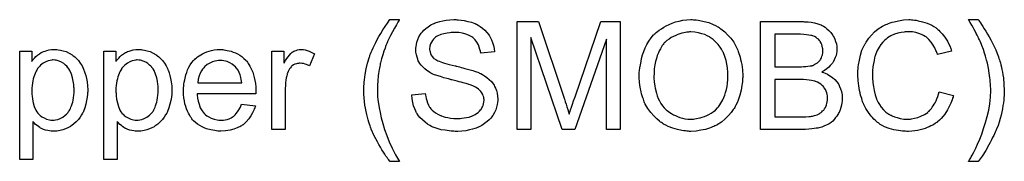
# Model space of a CAD drawing. Extents: x -2.2 to 8.3, y -2.9 to 5.2.
# Tile 195 of 205: x 6.234 to 6.963, y 1.942 to 2.047. Entities that reach past the tile are written whole.
import ezdxf

# ---------------------------------------------------------------- set-up
doc = ezdxf.new("R2010")
doc.units = 0
doc.layers.add('acc-ni-360-20-in-a_document', color=1, linetype='CONTINUOUS')

msp = doc.modelspace()

# ---------------------------------------------------------------- linework, layer by layer
at = {"layer": 'acc-ni-360-20-in-a_document', "color": 1}
for points in [[(6.514984, 2.047339), (6.514869, 2.046991), (6.514521, 2.046413), (6.514059, 2.045603), (6.51348, 2.044677), (6.512902, 2.04352), (6.511513, 2.041091), (6.510009, 2.03843), (6.508621, 2.035768), (6.507232, 2.033223), (6.50677, 2.032182), (6.506307, 2.03114), (6.506307, 2.031025), (6.506191, 2.030793), (6.50596, 2.030446), (6.505728, 2.029868), (6.505497, 2.029174), (6.50515, 2.028364), (6.504803, 2.027438), (6.504456, 2.026397), (6.50353, 2.023967), (6.50272, 2.021306), (6.50191, 2.018414), (6.5011, 2.015405), (6.5011, 2.01529), (6.500985, 2.014943), (6.500869, 2.014364), (6.500753, 2.01367), (6.500522, 2.012744), (6.500406, 2.011587), (6.500175, 2.01043), (6.499943, 2.009042), (6.499712, 2.007538), (6.49948, 2.005918), (6.499133, 2.002447), (6.498902, 1.998745), (6.498786, 1.994926), (6.498786, 1.994811), (6.498786, 1.994579), (6.498786, 1.994232), (6.498786, 1.993769), (6.498902, 1.993075), (6.498902, 1.992381), (6.499018, 1.991455), (6.499018, 1.990414), (6.499249, 1.987984), (6.499596, 1.985208), (6.500175, 1.981968), (6.500869, 1.978497), (6.501679, 1.974679), (6.50272, 1.970514), (6.504109, 1.966117), (6.505728, 1.961605), (6.507579, 1.956977), (6.509662, 1.952117), (6.512208, 1.947258), (6.5151, 1.942399), (6.508042, 1.942399), (6.507927, 1.942514), (6.507695, 1.942861), (6.507232, 1.94344), (6.506654, 1.94425), (6.50596, 1.945175), (6.50515, 1.946332), (6.504224, 1.947721), (6.503299, 1.949225), (6.502142, 1.95096), (6.5011, 1.952812), (6.499943, 1.954778), (6.498786, 1.956861), (6.497629, 1.959059), (6.496472, 1.961373), (6.494274, 1.966349), (6.494158, 1.966464), (6.494043, 1.966927), (6.493811, 1.967737), (6.493464, 1.968778), (6.493001, 1.970051), (6.492538, 1.971439), (6.492076, 1.973175), (6.491497, 1.975142), (6.491034, 1.977109), (6.490456, 1.979423), (6.489993, 1.981737), (6.489646, 1.984166), (6.488952, 1.989488), (6.488836, 1.99215), (6.48872, 1.994926), (6.48872, 1.995042), (6.48872, 1.995505), (6.48872, 1.996199), (6.488836, 1.997125), (6.488836, 1.998282), (6.488952, 1.99967), (6.489068, 2.001174), (6.489299, 2.00291), (6.489415, 2.004761), (6.489762, 2.006728), (6.490456, 2.010893), (6.491497, 2.01529), (6.492886, 2.019802), (6.493001, 2.019918), (6.493117, 2.02038), (6.493348, 2.02119), (6.493811, 2.022232), (6.494274, 2.023389), (6.494968, 2.024893), (6.495778, 2.026628), (6.496588, 2.028479), (6.497629, 2.030446), (6.498671, 2.032645), (6.499943, 2.034959), (6.501332, 2.037273), (6.502836, 2.039818), (6.504456, 2.042363), (6.506191, 2.044909), (6.508042, 2.047454), (6.5151, 2.047454), (6.514984, 2.047339)], [(6.557678, 2.047339), (6.558488, 2.047339), (6.560686, 2.047107), (6.563115, 2.04676), (6.565661, 2.046181), (6.568438, 2.045487), (6.570983, 2.044562), (6.571099, 2.044562), (6.57133, 2.044446), (6.571677, 2.044215), (6.57214, 2.043983), (6.573297, 2.043405), (6.574801, 2.042363), (6.576537, 2.041206), (6.578272, 2.039702), (6.579892, 2.037967), (6.581396, 2.036), (6.581396, 2.035884), (6.581512, 2.035768), (6.581743, 2.035421), (6.581975, 2.035074), (6.582553, 2.033917), (6.583247, 2.032413), (6.584057, 2.030562), (6.584636, 2.028364), (6.585214, 2.02605), (6.585446, 2.023504), (6.575264, 2.022694), (6.575264, 2.02281), (6.575264, 2.023042), (6.575148, 2.023389), (6.575033, 2.023967), (6.574685, 2.02524), (6.574223, 2.026975), (6.573529, 2.028826), (6.572487, 2.030678), (6.571215, 2.032413), (6.569595, 2.034033), (6.569363, 2.034149), (6.568785, 2.034611), (6.567628, 2.035306), (6.566124, 2.036), (6.564157, 2.036694), (6.561843, 2.037388), (6.55895, 2.037851), (6.555711, 2.037967), (6.554091, 2.037967), (6.553397, 2.037851), (6.552471, 2.037735), (6.550389, 2.037504), (6.548074, 2.037041), (6.545761, 2.036463), (6.543562, 2.035537), (6.542637, 2.034959), (6.541711, 2.03438), (6.54148, 2.034264), (6.541017, 2.033802), (6.540323, 2.032992), (6.539628, 2.032066), (6.538819, 2.030793), (6.538124, 2.029405), (6.537662, 2.027785), (6.53743, 2.025934), (6.53743, 2.025703), (6.53743, 2.02524), (6.537546, 2.02443), (6.537777, 2.023504), (6.538124, 2.022347), (6.538703, 2.02119), (6.539397, 2.020033), (6.540438, 2.018876), (6.540554, 2.018761), (6.541132, 2.018414), (6.541595, 2.018066), (6.542058, 2.017835), (6.542752, 2.017488), (6.543562, 2.017025), (6.544604, 2.016678), (6.545761, 2.016215), (6.547033, 2.015752), (6.548537, 2.015174), (6.550157, 2.014711), (6.552008, 2.014133), (6.554091, 2.01367), (6.556405, 2.013091), (6.556521, 2.013091), (6.556983, 2.012976), (6.557678, 2.01286), (6.558488, 2.012629), (6.559529, 2.012397), (6.560801, 2.01205), (6.562074, 2.011703), (6.563463, 2.011356), (6.566471, 2.010546), (6.569363, 2.009736), (6.570752, 2.009273), (6.572024, 2.00881), (6.573181, 2.008463), (6.574107, 2.008001), (6.574223, 2.008001), (6.574454, 2.007885), (6.574801, 2.007653), (6.575264, 2.007422), (6.576537, 2.006728), (6.578041, 2.005802), (6.579776, 2.00453), (6.581512, 2.003141), (6.583132, 2.001521), (6.58452, 1.999786), (6.584636, 1.999554), (6.585099, 1.998976), (6.585561, 1.997935), (6.586256, 1.996546), (6.586834, 1.994926), (6.587413, 1.992959), (6.58776, 1.990761), (6.587875, 1.988447), (6.587875, 1.988332), (6.587875, 1.988216), (6.587875, 1.987869), (6.587875, 1.987406), (6.587644, 1.986133), (6.587413, 1.984513), (6.58695, 1.982662), (6.586371, 1.980695), (6.585446, 1.978613), (6.584173, 1.976414), (6.584173, 1.976299), (6.584057, 1.976183), (6.583479, 1.975489), (6.582669, 1.974447), (6.581512, 1.973291), (6.580008, 1.971902), (6.578157, 1.970398), (6.576074, 1.96901), (6.573644, 1.967737), (6.573529, 1.967737), (6.573297, 1.967621), (6.57295, 1.967505), (6.572487, 1.967274), (6.571793, 1.967043), (6.570983, 1.966696), (6.569132, 1.966233), (6.566934, 1.965654), (6.564273, 1.965076), (6.56138, 1.964729), (6.558256, 1.964613), (6.556405, 1.964613), (6.555479, 1.964729), (6.554438, 1.964729), (6.553281, 1.964844), (6.551893, 1.96496), (6.549, 1.965423), (6.545992, 1.965886), (6.542984, 1.966696), (6.540091, 1.967737), (6.539975, 1.967737), (6.539744, 1.967853), (6.539397, 1.968084), (6.538934, 1.968315), (6.537546, 1.96901), (6.535926, 1.970051), (6.534075, 1.971439), (6.532108, 1.973059), (6.530257, 1.975026), (6.528521, 1.977224), (6.528521, 1.97734), (6.52829, 1.977571), (6.528174, 1.977918), (6.527827, 1.978381), (6.527596, 1.97896), (6.527248, 1.979654), (6.526439, 1.981389), (6.525629, 1.983588), (6.524935, 1.986017), (6.524472, 1.988794), (6.52424, 1.991687), (6.53419, 1.992612), (6.53419, 1.992497), (6.53419, 1.992381), (6.534306, 1.992034), (6.534306, 1.991571), (6.534538, 1.99053), (6.534885, 1.989026), (6.535347, 1.987522), (6.53581, 1.985786), (6.53662, 1.984166), (6.53743, 1.982662), (6.537546, 1.982546), (6.537893, 1.982084), (6.538471, 1.981274), (6.539397, 1.980464), (6.540554, 1.979423), (6.541827, 1.978381), (6.543562, 1.97734), (6.545413, 1.976414), (6.545529, 1.976414), (6.545645, 1.976299), (6.545992, 1.976183), (6.546339, 1.976067), (6.547496, 1.97572), (6.549, 1.975257), (6.550851, 1.974795), (6.552934, 1.974447), (6.555248, 1.974216), (6.557793, 1.9741), (6.558835, 1.9741), (6.559992, 1.974216), (6.56138, 1.974332), (6.563, 1.974563), (6.564851, 1.974795), (6.566702, 1.975257), (6.568438, 1.975836), (6.568669, 1.975952), (6.569248, 1.976183), (6.570057, 1.976646), (6.571099, 1.977109), (6.57214, 1.977918), (6.573297, 1.978728), (6.574454, 1.979654), (6.57538, 1.980811), (6.575495, 1.980927), (6.575727, 1.981389), (6.576074, 1.981968), (6.576537, 1.982894), (6.576999, 1.983819), (6.577347, 1.984976), (6.577578, 1.986249), (6.577694, 1.987637), (6.577694, 1.987753), (6.577694, 1.988332), (6.577578, 1.989026), (6.577462, 1.989951), (6.577115, 1.990877), (6.576768, 1.992034), (6.57619, 1.993191), (6.57538, 1.994232), (6.575264, 1.994348), (6.574917, 1.994695), (6.574454, 1.995158), (6.573644, 1.995852), (6.572719, 1.996546), (6.571446, 1.997356), (6.569942, 1.998166), (6.568206, 1.99886), (6.568091, 1.998976), (6.567512, 1.999092), (6.566587, 1.999439), (6.566008, 1.999554), (6.565198, 1.999786), (6.564388, 2.000133), (6.563347, 2.000364), (6.56219, 2.000711), (6.560801, 2.001059), (6.559413, 2.001406), (6.557793, 2.001868), (6.555942, 2.002331), (6.553975, 2.002794), (6.553859, 2.002794), (6.553512, 2.00291), (6.552934, 2.003025), (6.55224, 2.003257), (6.551314, 2.003488), (6.550273, 2.00372), (6.547959, 2.004414), (6.545413, 2.005224), (6.542752, 2.006034), (6.540438, 2.006843), (6.539397, 2.007306), (6.538471, 2.007769), (6.538356, 2.007769), (6.53824, 2.007885), (6.537546, 2.008348), (6.536505, 2.008926), (6.535347, 2.009852), (6.533959, 2.010893), (6.532571, 2.012166), (6.531182, 2.01367), (6.530025, 2.01529), (6.52991, 2.015521), (6.529562, 2.0161), (6.5291, 2.017025), (6.528637, 2.018182), (6.528174, 2.019686), (6.527711, 2.021422), (6.527364, 2.023273), (6.527248, 2.02524), (6.527248, 2.025355), (6.527248, 2.025471), (6.527248, 2.025818), (6.527248, 2.026281), (6.52748, 2.027438), (6.527711, 2.028942), (6.528058, 2.030678), (6.528637, 2.032645), (6.529447, 2.034611), (6.530604, 2.036578), (6.530604, 2.036694), (6.53072, 2.03681), (6.531298, 2.037504), (6.532108, 2.03843), (6.533149, 2.039587), (6.534538, 2.040859), (6.536273, 2.042248), (6.538356, 2.04352), (6.54067, 2.044677), (6.540785, 2.044677), (6.541017, 2.044793), (6.541364, 2.044909), (6.541827, 2.04514), (6.542405, 2.045372), (6.543215, 2.045603), (6.544951, 2.046066), (6.547149, 2.046529), (6.549694, 2.046991), (6.552355, 2.047339), (6.555364, 2.047454), (6.556868, 2.047454), (6.557678, 2.047339)], [(6.732616, 2.047339), (6.733657, 2.047339), (6.734699, 2.047223), (6.736087, 2.046991), (6.737475, 2.04676), (6.740484, 2.046181), (6.743955, 2.045256), (6.74731, 2.043868), (6.749045, 2.043058), (6.750781, 2.042132), (6.750897, 2.042016), (6.751128, 2.041901), (6.751591, 2.041553), (6.752285, 2.041206), (6.752979, 2.040628), (6.753905, 2.039934), (6.755872, 2.038314), (6.757954, 2.036231), (6.760268, 2.033686), (6.762467, 2.030678), (6.764318, 2.027322), (6.764318, 2.027207), (6.764549, 2.02686), (6.764781, 2.026397), (6.765012, 2.025703), (6.765475, 2.024777), (6.765822, 2.023736), (6.766285, 2.022463), (6.766748, 2.021075), (6.767095, 2.019571), (6.767557, 2.017951), (6.76802, 2.0161), (6.768367, 2.014248), (6.76883, 2.010199), (6.769061, 2.005802), (6.769061, 2.005687), (6.769061, 2.005224), (6.769061, 2.004645), (6.768946, 2.00372), (6.768946, 2.002678), (6.76883, 2.001406), (6.768599, 2.000017), (6.768483, 1.998513), (6.767904, 1.995158), (6.766979, 1.991455), (6.765706, 1.987753), (6.765012, 1.985902), (6.764086, 1.984051), (6.764086, 1.983935), (6.763855, 1.983588), (6.763624, 1.983125), (6.763161, 1.982431), (6.762698, 1.981621), (6.762119, 1.980811), (6.7605, 1.978613), (6.758533, 1.976299), (6.756219, 1.973869), (6.753442, 1.971555), (6.750202, 1.969472), (6.750087, 1.969472), (6.749855, 1.969241), (6.749277, 1.96901), (6.748583, 1.968662), (6.747773, 1.968315), (6.746847, 1.967968), (6.74569, 1.967505), (6.744417, 1.967043), (6.743029, 1.96658), (6.741525, 1.966117), (6.73817, 1.965423), (6.734583, 1.964844), (6.730765, 1.964613), (6.729608, 1.964613), (6.728914, 1.964729), (6.727872, 1.964729), (6.726715, 1.96496), (6.725443, 1.965076), (6.723939, 1.965307), (6.720815, 1.966001), (6.717459, 1.966927), (6.713988, 1.968315), (6.712253, 1.969125), (6.710517, 1.970051), (6.710402, 1.970167), (6.71017, 1.970282), (6.709707, 1.970629), (6.709013, 1.971092), (6.708319, 1.971555), (6.707509, 1.972249), (6.705542, 1.973985), (6.703344, 1.976067), (6.70103, 1.978613), (6.698947, 1.981505), (6.69698, 1.984861), (6.69698, 1.984976), (6.696749, 1.985323), (6.696518, 1.985786), (6.696286, 1.98648), (6.695939, 1.987406), (6.695592, 1.988447), (6.695129, 1.989604), (6.694782, 1.990877), (6.694319, 1.992381), (6.693856, 1.993885), (6.693162, 1.997356), (6.692699, 2.000943), (6.692468, 2.004877), (6.692468, 2.004992), (6.692468, 2.005108), (6.692468, 2.005802), (6.692584, 2.006843), (6.692584, 2.008232), (6.692815, 2.009852), (6.693047, 2.011819), (6.693394, 2.014017), (6.693856, 2.016331), (6.694319, 2.018761), (6.695014, 2.021306), (6.695939, 2.023851), (6.69698, 2.026513), (6.698137, 2.029058), (6.699641, 2.031603), (6.701261, 2.033917), (6.703113, 2.036116), (6.703228, 2.036231), (6.703575, 2.036578), (6.70427, 2.037157), (6.705079, 2.037851), (6.706121, 2.038777), (6.707393, 2.039702), (6.708898, 2.040744), (6.710633, 2.041785), (6.712484, 2.042826), (6.714567, 2.043868), (6.716881, 2.044793), (6.71931, 2.045719), (6.721972, 2.046413), (6.724748, 2.046991), (6.727641, 2.047339), (6.730765, 2.047454), (6.731806, 2.047454), (6.732616, 2.047339)], [(6.893902, 2.047339), (6.894943, 2.047223), (6.896216, 2.047107), (6.897489, 2.046991), (6.898993, 2.046644), (6.902117, 2.04595), (6.905587, 2.044909), (6.907323, 2.044215), (6.908943, 2.043405), (6.910563, 2.042363), (6.912182, 2.041322), (6.912298, 2.041206), (6.912529, 2.041091), (6.912992, 2.040744), (6.913571, 2.040165), (6.914149, 2.039587), (6.914959, 2.038777), (6.915769, 2.037851), (6.916695, 2.036926), (6.91762, 2.035768), (6.918546, 2.03438), (6.919587, 2.032992), (6.920513, 2.031488), (6.921323, 2.029752), (6.922248, 2.028017), (6.922943, 2.026165), (6.923637, 2.024083), (6.913224, 2.021653), (6.913224, 2.021769), (6.913108, 2.022), (6.912877, 2.022463), (6.912645, 2.023042), (6.912414, 2.023736), (6.912067, 2.024661), (6.911141, 2.026513), (6.909984, 2.028595), (6.908596, 2.030678), (6.90686, 2.032645), (6.905009, 2.03438), (6.904778, 2.034611), (6.904083, 2.035074), (6.902926, 2.035653), (6.901422, 2.036463), (6.899455, 2.037157), (6.897257, 2.037851), (6.894596, 2.038314), (6.891703, 2.03843), (6.890778, 2.03843), (6.890199, 2.038314), (6.88939, 2.038314), (6.888464, 2.038198), (6.886266, 2.037851), (6.883836, 2.037388), (6.881291, 2.036578), (6.878629, 2.035421), (6.8762, 2.033917), (6.876084, 2.033917), (6.875968, 2.033686), (6.875158, 2.033107), (6.874117, 2.032182), (6.872844, 2.030793), (6.87134, 2.029058), (6.869952, 2.027091), (6.868679, 2.024661), (6.867522, 2.022), (6.867522, 2.021884), (6.867407, 2.021653), (6.867291, 2.021306), (6.867175, 2.020727), (6.866944, 2.020033), (6.866712, 2.019223), (6.866365, 2.017256), (6.865902, 2.014943), (6.86544, 2.012397), (6.865208, 2.00962), (6.865092, 2.006612), (6.865092, 2.006496), (6.865092, 2.006149), (6.865092, 2.005571), (6.865092, 2.004877), (6.865208, 2.004067), (6.865208, 2.003025), (6.865324, 2.001868), (6.86544, 2.000596), (6.865787, 1.997819), (6.866365, 1.994811), (6.867059, 1.991803), (6.867985, 1.988794), (6.867985, 1.988679), (6.868101, 1.988447), (6.868332, 1.9881), (6.868564, 1.987522), (6.869258, 1.986133), (6.870299, 1.984513), (6.871572, 1.982662), (6.873191, 1.980695), (6.875043, 1.97896), (6.877241, 1.97734), (6.877357, 1.97734), (6.877588, 1.977224), (6.877935, 1.976993), (6.878398, 1.976762), (6.878976, 1.97653), (6.879671, 1.976183), (6.881291, 1.975489), (6.883373, 1.974795), (6.885687, 1.974216), (6.888233, 1.973753), (6.890894, 1.973638), (6.891703, 1.973638), (6.892398, 1.973753), (6.893208, 1.973753), (6.894017, 1.973869), (6.8961, 1.974332), (6.89853, 1.97491), (6.900959, 1.975836), (6.903505, 1.977109), (6.904778, 1.977803), (6.905935, 1.978728), (6.90605, 1.978844), (6.906166, 1.97896), (6.906513, 1.979307), (6.906976, 1.979654), (6.907439, 1.980233), (6.908017, 1.980927), (6.908711, 1.981621), (6.90929, 1.982546), (6.909984, 1.983588), (6.910794, 1.984745), (6.911488, 1.985902), (6.912182, 1.98729), (6.912761, 1.988794), (6.913339, 1.990414), (6.913918, 1.99215), (6.914381, 1.994001), (6.925025, 1.99134), (6.925025, 1.991224), (6.924909, 1.990761), (6.924678, 1.990067), (6.924331, 1.989141), (6.923984, 1.9881), (6.923521, 1.986827), (6.922943, 1.985439), (6.922248, 1.983935), (6.920628, 1.980695), (6.918546, 1.977456), (6.917273, 1.975836), (6.916001, 1.974216), (6.914612, 1.972828), (6.912992, 1.971439), (6.912877, 1.971324), (6.912645, 1.971092), (6.912067, 1.970861), (6.911488, 1.970398), (6.910563, 1.96982), (6.909637, 1.969241), (6.908364, 1.968662), (6.907092, 1.968084), (6.905587, 1.96739), (6.903968, 1.966811), (6.902232, 1.966233), (6.900381, 1.965654), (6.898414, 1.965191), (6.896332, 1.96496), (6.894133, 1.964729), (6.891819, 1.964613), (6.890547, 1.964613), (6.889621, 1.964729), (6.88858, 1.964729), (6.887307, 1.964844), (6.885918, 1.965076), (6.884299, 1.965307), (6.880943, 1.965886), (6.877472, 1.966811), (6.874001, 1.968084), (6.872382, 1.968894), (6.870762, 1.96982), (6.870646, 1.969935), (6.870415, 1.970051), (6.869952, 1.970398), (6.869489, 1.970861), (6.868795, 1.971324), (6.867985, 1.972018), (6.867059, 1.972828), (6.866134, 1.973753), (6.865208, 1.974795), (6.864167, 1.975836), (6.862084, 1.978497), (6.860117, 1.981621), (6.858382, 1.985092), (6.858382, 1.985208), (6.85815, 1.985555), (6.858035, 1.986133), (6.857688, 1.986827), (6.857456, 1.987753), (6.857109, 1.98891), (6.856646, 1.990183), (6.856299, 1.991571), (6.855952, 1.993075), (6.855489, 1.994811), (6.854911, 1.998397), (6.854448, 2.002447), (6.854217, 2.006612), (6.854217, 2.006728), (6.854217, 2.007191), (6.854217, 2.007885), (6.854332, 2.008695), (6.854332, 2.009852), (6.854448, 2.011009), (6.854564, 2.012513), (6.854795, 2.014017), (6.855374, 2.017372), (6.856184, 2.021075), (6.857341, 2.024777), (6.85896, 2.028364), (6.859076, 2.028479), (6.859192, 2.028826), (6.859423, 2.029289), (6.859886, 2.029868), (6.860349, 2.030678), (6.860927, 2.031603), (6.862431, 2.033686), (6.864398, 2.036), (6.866712, 2.038314), (6.869373, 2.040628), (6.872497, 2.042595), (6.872613, 2.04271), (6.87296, 2.042826), (6.873423, 2.043058), (6.874001, 2.043405), (6.874927, 2.043752), (6.875853, 2.044099), (6.87701, 2.044562), (6.878282, 2.045024), (6.879671, 2.045487), (6.881175, 2.04595), (6.884414, 2.046644), (6.888117, 2.047223), (6.891935, 2.047454), (6.893092, 2.047454), (6.893902, 2.047339)], [(6.943421, 2.047339), (6.943769, 2.046876), (6.944231, 2.046066), (6.944926, 2.04514), (6.945851, 2.043868), (6.946777, 2.042363), (6.947818, 2.040744), (6.948975, 2.038892), (6.950248, 2.03681), (6.951405, 2.034612), (6.952677, 2.032413), (6.95395, 2.029984), (6.956264, 2.025008), (6.957421, 2.022347), (6.958347, 2.019802), (6.958347, 2.019686), (6.958578, 2.019224), (6.958694, 2.018645), (6.959041, 2.017719), (6.959388, 2.016678), (6.959735, 2.015405), (6.960082, 2.013901), (6.960545, 2.012282), (6.960892, 2.01043), (6.961239, 2.008463), (6.961586, 2.006496), (6.961933, 2.004298), (6.962396, 1.99967), (6.962628, 1.994927), (6.962628, 1.994811), (6.962628, 1.994232), (6.962628, 1.993422), (6.962512, 1.992381), (6.962512, 1.991108), (6.96228, 1.989489), (6.962165, 1.987753), (6.961933, 1.985786), (6.961586, 1.983704), (6.961239, 1.98139), (6.960198, 1.976646), (6.959619, 1.974101), (6.95881, 1.971555), (6.958, 1.968894), (6.956958, 1.966349), (6.956843, 1.966233), (6.956727, 1.96577), (6.95638, 1.965076), (6.955917, 1.964035), (6.955454, 1.962878), (6.95476, 1.961489), (6.95395, 1.959985), (6.95314, 1.95825), (6.952215, 1.956398), (6.951173, 1.954547), (6.948859, 1.950498), (6.946198, 1.946332), (6.943306, 1.942399), (6.936248, 1.942399), (6.936248, 1.942514), (6.936479, 1.942746), (6.936711, 1.943093), (6.936942, 1.943556), (6.937289, 1.94425), (6.937752, 1.944944), (6.938215, 1.94587), (6.938793, 1.946911), (6.940066, 1.949225), (6.941454, 1.952118), (6.942843, 1.955241), (6.944463, 1.958828), (6.945967, 1.962646), (6.947355, 1.966696), (6.948744, 1.971092), (6.950016, 1.975605), (6.951058, 1.980233), (6.951868, 1.985092), (6.95233, 1.989951), (6.952562, 1.994927), (6.952562, 1.995042), (6.952562, 1.995389), (6.952562, 1.995968), (6.952562, 1.996662), (6.952446, 1.997588), (6.952446, 1.998745), (6.95233, 1.999902), (6.952215, 2.00129), (6.952099, 2.002794), (6.951983, 2.004414), (6.95152, 2.007769), (6.950942, 2.011472), (6.950132, 2.01529), (6.950132, 2.015405), (6.950016, 2.015637), (6.949901, 2.0161), (6.949785, 2.016678), (6.949553, 2.017372), (6.949322, 2.018298), (6.948744, 2.02038), (6.948049, 2.022695), (6.947124, 2.025356), (6.946083, 2.028248), (6.944926, 2.031025), (6.944926, 2.031141), (6.94481, 2.031256), (6.944694, 2.031603), (6.944463, 2.03195), (6.944231, 2.032529), (6.943884, 2.033223), (6.943537, 2.033917), (6.943074, 2.034959), (6.942496, 2.036), (6.941917, 2.037157), (6.941223, 2.038545), (6.940413, 2.04005), (6.939488, 2.041669), (6.938562, 2.043405), (6.937405, 2.045372), (6.936248, 2.047454), (6.943306, 2.047454), (6.943421, 2.047339)], [(6.678468, 1.966001), (6.668287, 1.966001), (6.668287, 2.032992), (6.644915, 1.966001), (6.635428, 1.966001), (6.612288, 2.034149), (6.612288, 1.966001), (6.602106, 1.966001), (6.602106, 2.046066), (6.617957, 2.046066), (6.636932, 1.989257), (6.636932, 1.989141), (6.637048, 1.98891), (6.637163, 1.988563), (6.637395, 1.987984), (6.637858, 1.986596), (6.638436, 1.984861), (6.639015, 1.982894), (6.639709, 1.980927), (6.640287, 1.979075), (6.64075, 1.977456), (6.640866, 1.977687), (6.640982, 1.978266), (6.641329, 1.979307), (6.641792, 1.980695), (6.64237, 1.982546), (6.64318, 1.984745), (6.64399, 1.98729), (6.645031, 1.990298), (6.664237, 2.046066), (6.678468, 2.046066), (6.678468, 1.966001)], [(6.814532, 2.04595), (6.815457, 2.04595), (6.81754, 2.045719), (6.819854, 2.045487), (6.822283, 2.045024), (6.824713, 2.044446), (6.826912, 2.043636), (6.827027, 2.043636), (6.827143, 2.04352), (6.827837, 2.043173), (6.828878, 2.042595), (6.830035, 2.041785), (6.831424, 2.040744), (6.832928, 2.039471), (6.834316, 2.037851), (6.835589, 2.036116), (6.835705, 2.035884), (6.836052, 2.03519), (6.83663, 2.034264), (6.837209, 2.032876), (6.837787, 2.031256), (6.838366, 2.029521), (6.838713, 2.027554), (6.838829, 2.025587), (6.838829, 2.025355), (6.838829, 2.024777), (6.838713, 2.023736), (6.838481, 2.022463), (6.838134, 2.020959), (6.837556, 2.019339), (6.836862, 2.017719), (6.835936, 2.015984), (6.83582, 2.015752), (6.835473, 2.01529), (6.834779, 2.014364), (6.833854, 2.013438), (6.832697, 2.012281), (6.831308, 2.011009), (6.829573, 2.009852), (6.827606, 2.008695), (6.827721, 2.008695), (6.827953, 2.008579), (6.8283, 2.008463), (6.828763, 2.008232), (6.830151, 2.007769), (6.831771, 2.006959), (6.833506, 2.005918), (6.835473, 2.004645), (6.837209, 2.003141), (6.838829, 2.00129), (6.838944, 2.001059), (6.839407, 2.000364), (6.840101, 1.999323), (6.840796, 1.997935), (6.84149, 1.996083), (6.842184, 1.994117), (6.842647, 1.991803), (6.842762, 1.989257), (6.842762, 1.989141), (6.842762, 1.989026), (6.842762, 1.988332), (6.842647, 1.987175), (6.842415, 1.985786), (6.842184, 1.984166), (6.841721, 1.982431), (6.841143, 1.98058), (6.840333, 1.978728), (6.840217, 1.978497), (6.83987, 1.977918), (6.839407, 1.977109), (6.838713, 1.975952), (6.837787, 1.974795), (6.836862, 1.973522), (6.835705, 1.972249), (6.834432, 1.971208), (6.834316, 1.971092), (6.833854, 1.970745), (6.833044, 1.970282), (6.832002, 1.96982), (6.83073, 1.969125), (6.829225, 1.968431), (6.827606, 1.967853), (6.825639, 1.967274), (6.825407, 1.967274), (6.824713, 1.967043), (6.823556, 1.966927), (6.822052, 1.966696), (6.820201, 1.966464), (6.818003, 1.966233), (6.815573, 1.966117), (6.812796, 1.966001), (6.782251, 1.966001), (6.782251, 2.046066), (6.813722, 2.046066), (6.814532, 2.04595)], [(6.730765, 2.038314), (6.729724, 2.038314), (6.728914, 2.038198), (6.727872, 2.038082), (6.726831, 2.037851), (6.725558, 2.03762), (6.72417, 2.037388), (6.721162, 2.036463), (6.719542, 2.035768), (6.717922, 2.035074), (6.716187, 2.034149), (6.714567, 2.033107), (6.712947, 2.03195), (6.711443, 2.030562), (6.711327, 2.030446), (6.711096, 2.030215), (6.710749, 2.029752), (6.71017, 2.029058), (6.709592, 2.028248), (6.708898, 2.027207), (6.708203, 2.025934), (6.707393, 2.02443), (6.706699, 2.02281), (6.705889, 2.020843), (6.705195, 2.018761), (6.704617, 2.016447), (6.704038, 2.013901), (6.703691, 2.011009), (6.70346, 2.008001), (6.703344, 2.004761), (6.703344, 2.004645), (6.703344, 2.004182), (6.703344, 2.003372), (6.70346, 2.002331), (6.703575, 2.001174), (6.703807, 1.999786), (6.704038, 1.998166), (6.70427, 1.996546), (6.705195, 1.992844), (6.705889, 1.990993), (6.706583, 1.989026), (6.707509, 1.987175), (6.70855, 1.985323), (6.709707, 1.983588), (6.711096, 1.981968), (6.711212, 1.981852), (6.711443, 1.981621), (6.711906, 1.981158), (6.712484, 1.980695), (6.713294, 1.980001), (6.71422, 1.979307), (6.715261, 1.978613), (6.716418, 1.977803), (6.717806, 1.976993), (6.71931, 1.976299), (6.72093, 1.975604), (6.722666, 1.97491), (6.724517, 1.974447), (6.726368, 1.973985), (6.728451, 1.973753), (6.730649, 1.973638), (6.731228, 1.973638), (6.731806, 1.973753), (6.732616, 1.973753), (6.733657, 1.973869), (6.734814, 1.9741), (6.736203, 1.974332), (6.737591, 1.974679), (6.739211, 1.975142), (6.740715, 1.97572), (6.74245, 1.976299), (6.74407, 1.977109), (6.74569, 1.97815), (6.74731, 1.979191), (6.74893, 1.980464), (6.750434, 1.981968), (6.75055, 1.982084), (6.750781, 1.982315), (6.751128, 1.982894), (6.751707, 1.983588), (6.752285, 1.984398), (6.752864, 1.985439), (6.753558, 1.986712), (6.754368, 1.9881), (6.755062, 1.98972), (6.755756, 1.991571), (6.756334, 1.993538), (6.757029, 1.995621), (6.757492, 1.997935), (6.757839, 2.00048), (6.75807, 2.003141), (6.758186, 2.005918), (6.758186, 2.006034), (6.758186, 2.006381), (6.758186, 2.006843), (6.758186, 2.007538), (6.75807, 2.008348), (6.75807, 2.009389), (6.757954, 2.01043), (6.757723, 2.011703), (6.757376, 2.014364), (6.756797, 2.017141), (6.755987, 2.020149), (6.75483, 2.022926), (6.75483, 2.023042), (6.754715, 2.023273), (6.754483, 2.02362), (6.754252, 2.024083), (6.753442, 2.025471), (6.752401, 2.027091), (6.751012, 2.028942), (6.749277, 2.030793), (6.74731, 2.032645), (6.745112, 2.034264), (6.744996, 2.034264), (6.74488, 2.034496), (6.744533, 2.034611), (6.743955, 2.034959), (6.743376, 2.03519), (6.742682, 2.035537), (6.740946, 2.036347), (6.738864, 2.037041), (6.736434, 2.037735), (6.733657, 2.038198), (6.730765, 2.038314)], [(6.81187, 2.036578), (6.792896, 2.036578), (6.792896, 2.012513), (6.812565, 2.012513), (6.814069, 2.012629), (6.815689, 2.012744), (6.817308, 2.01286), (6.818928, 2.013091), (6.820201, 2.013323), (6.820432, 2.013438), (6.820895, 2.013554), (6.821589, 2.013901), (6.822515, 2.014364), (6.82344, 2.014827), (6.824482, 2.015521), (6.825523, 2.016447), (6.826333, 2.017372), (6.826449, 2.017488), (6.82668, 2.017835), (6.827027, 2.018529), (6.827374, 2.019339), (6.827721, 2.020265), (6.828069, 2.021422), (6.8283, 2.02281), (6.828416, 2.024314), (6.828416, 2.024546), (6.828416, 2.025008), (6.8283, 2.025703), (6.828184, 2.026628), (6.827953, 2.027785), (6.827606, 2.028942), (6.827143, 2.030099), (6.826449, 2.031256), (6.826333, 2.031372), (6.826102, 2.031719), (6.825639, 2.032297), (6.82506, 2.032876), (6.82425, 2.03357), (6.823325, 2.034264), (6.822168, 2.034959), (6.820895, 2.035421), (6.820779, 2.035421), (6.820201, 2.035653), (6.819391, 2.035768), (6.818118, 2.036), (6.816383, 2.036231), (6.814416, 2.036347), (6.81187, 2.036578)], [(6.261717, 2.02524), (6.262527, 2.025124), (6.264262, 2.024893), (6.266345, 2.02443), (6.268543, 2.023736), (6.270742, 2.022694), (6.27294, 2.021422), (6.273056, 2.021422), (6.273171, 2.02119), (6.273865, 2.020727), (6.274907, 2.019802), (6.27618, 2.018645), (6.277568, 2.017141), (6.278956, 2.01529), (6.280345, 2.013091), (6.281502, 2.010661), (6.281502, 2.010546), (6.281617, 2.010314), (6.281733, 2.009967), (6.281965, 2.009505), (6.282196, 2.00881), (6.282427, 2.008), (6.283006, 2.006149), (6.283584, 2.003835), (6.284047, 2.00129), (6.284394, 1.998397), (6.28451, 1.995389), (6.28451, 1.995273), (6.28451, 1.995042), (6.28451, 1.994579), (6.28451, 1.993885), (6.284394, 1.993075), (6.284394, 1.992149), (6.284163, 1.990067), (6.2837, 1.987522), (6.283122, 1.98486), (6.282312, 1.982084), (6.28127, 1.979307), (6.28127, 1.979191), (6.281155, 1.97896), (6.280923, 1.978613), (6.280692, 1.97815), (6.279882, 1.976877), (6.278841, 1.975257), (6.277568, 1.973522), (6.275948, 1.971786), (6.274097, 1.970051), (6.271899, 1.968431), (6.271783, 1.968431), (6.271667, 1.968315), (6.27132, 1.968084), (6.270857, 1.967852), (6.2697, 1.967274), (6.268081, 1.96658), (6.266114, 1.965886), (6.264031, 1.965307), (6.261601, 1.964844), (6.259172, 1.964729), (6.258362, 1.964729), (6.257436, 1.964844), (6.256279, 1.96496), (6.254891, 1.965191), (6.253387, 1.965539), (6.251882, 1.966001), (6.250378, 1.966696), (6.250263, 1.966811), (6.249684, 1.967043), (6.24899, 1.967505), (6.248064, 1.9682), (6.247139, 1.968894), (6.245982, 1.969819), (6.24494, 1.970861), (6.244015, 1.972018), (6.244015, 1.943787), (6.23418, 1.943787), (6.23418, 2.024083), (6.243089, 2.024083), (6.243089, 2.016447), (6.243205, 2.016678), (6.243668, 2.017141), (6.244246, 2.017951), (6.245172, 2.018876), (6.246213, 2.020033), (6.24737, 2.021074), (6.248759, 2.022116), (6.250147, 2.023041), (6.250378, 2.023157), (6.250841, 2.023389), (6.251767, 2.023736), (6.252924, 2.024198), (6.254312, 2.024661), (6.255932, 2.025008), (6.257783, 2.02524), (6.259866, 2.025355), (6.261139, 2.025355), (6.261717, 2.02524)], [(6.323964, 2.02524), (6.324774, 2.025124), (6.326509, 2.024893), (6.328592, 2.02443), (6.33079, 2.023736), (6.332988, 2.022694), (6.335186, 2.021422), (6.335302, 2.021422), (6.335418, 2.02119), (6.336112, 2.020727), (6.337153, 2.019802), (6.338426, 2.018645), (6.339815, 2.017141), (6.341203, 2.01529), (6.342591, 2.013091), (6.343748, 2.010661), (6.343748, 2.010546), (6.343864, 2.010314), (6.34398, 2.009967), (6.344211, 2.009505), (6.344443, 2.00881), (6.344674, 2.008), (6.345252, 2.006149), (6.345831, 2.003835), (6.346294, 2.00129), (6.346641, 1.998397), (6.346757, 1.995389), (6.346757, 1.995273), (6.346757, 1.995042), (6.346757, 1.994579), (6.346757, 1.993885), (6.346641, 1.993075), (6.346641, 1.992149), (6.346409, 1.990067), (6.345947, 1.987522), (6.345368, 1.98486), (6.344558, 1.982084), (6.343517, 1.979307), (6.343517, 1.979191), (6.343401, 1.97896), (6.34317, 1.978613), (6.342938, 1.97815), (6.342128, 1.976877), (6.341087, 1.975257), (6.339815, 1.973522), (6.338195, 1.971786), (6.336343, 1.970051), (6.334145, 1.968431), (6.334029, 1.968431), (6.333914, 1.968315), (6.333567, 1.968084), (6.333104, 1.967852), (6.331947, 1.967274), (6.330327, 1.96658), (6.32836, 1.965886), (6.326278, 1.965307), (6.323848, 1.964844), (6.321418, 1.964729), (6.320608, 1.964729), (6.319683, 1.964844), (6.318526, 1.96496), (6.317137, 1.965191), (6.315633, 1.965539), (6.314129, 1.966001), (6.312625, 1.966696), (6.312509, 1.966811), (6.311931, 1.967043), (6.311237, 1.967505), (6.310311, 1.9682), (6.309385, 1.968894), (6.308228, 1.969819), (6.307187, 1.970861), (6.306261, 1.972018), (6.306261, 1.943787), (6.296427, 1.943787), (6.296427, 2.024083), (6.305336, 2.024083), (6.305336, 2.016447), (6.305452, 2.016678), (6.305914, 2.017141), (6.306493, 2.017951), (6.307418, 2.018876), (6.30846, 2.020033), (6.309617, 2.021074), (6.311005, 2.022116), (6.312394, 2.023041), (6.312625, 2.023157), (6.313088, 2.023389), (6.314013, 2.023736), (6.31517, 2.024198), (6.316559, 2.024661), (6.318179, 2.025008), (6.32003, 2.02524), (6.322112, 2.025355), (6.323385, 2.025355), (6.323964, 2.02524)], [(6.384359, 2.02524), (6.385285, 2.025124), (6.386442, 2.024893), (6.387714, 2.024661), (6.389218, 2.024314), (6.390607, 2.023967), (6.392227, 2.023389), (6.393731, 2.02281), (6.39535, 2.022), (6.39697, 2.021075), (6.39859, 2.020033), (6.400094, 2.018761), (6.401483, 2.017372), (6.401598, 2.017256), (6.40183, 2.017025), (6.402177, 2.016562), (6.40264, 2.015868), (6.403218, 2.015058), (6.403797, 2.014133), (6.404491, 2.012976), (6.405185, 2.011587), (6.405879, 2.010083), (6.406573, 2.008463), (6.407152, 2.006612), (6.40773, 2.004645), (6.408193, 2.002447), (6.40854, 2.000133), (6.408772, 1.997703), (6.408887, 1.995042), (6.408887, 1.994926), (6.408887, 1.994464), (6.408887, 1.993654), (6.408772, 1.992497), (6.365384, 1.992497), (6.365384, 1.992381), (6.365384, 1.992034), (6.3655, 1.991571), (6.3655, 1.990877), (6.365616, 1.990067), (6.365847, 1.989141), (6.366194, 1.987059), (6.366888, 1.984745), (6.367814, 1.982199), (6.369087, 1.979885), (6.370706, 1.977803), (6.370822, 1.977803), (6.370938, 1.977571), (6.371632, 1.976993), (6.372673, 1.976183), (6.374062, 1.975373), (6.375913, 1.974447), (6.377995, 1.973638), (6.38031, 1.973059), (6.381582, 1.972943), (6.382971, 1.972828), (6.383896, 1.972828), (6.384938, 1.972943), (6.38621, 1.973175), (6.387599, 1.973522), (6.389218, 1.973985), (6.390722, 1.974679), (6.392227, 1.975604), (6.392342, 1.97572), (6.392921, 1.976183), (6.393615, 1.976877), (6.394425, 1.977803), (6.39535, 1.979075), (6.396392, 1.980695), (6.397433, 1.982546), (6.398359, 1.984745), (6.40854, 1.983472), (6.40854, 1.983356), (6.408425, 1.983125), (6.408309, 1.982662), (6.408078, 1.981968), (6.40773, 1.981274), (6.407383, 1.980348), (6.406458, 1.978381), (6.405301, 1.976183), (6.403681, 1.973869), (6.40183, 1.971671), (6.399516, 1.969588), (6.3994, 1.969588), (6.399169, 1.969357), (6.398822, 1.969125), (6.398359, 1.968778), (6.397664, 1.968431), (6.39697, 1.968084), (6.396045, 1.967621), (6.395003, 1.967158), (6.393846, 1.966696), (6.392689, 1.966233), (6.389797, 1.965539), (6.386557, 1.96496), (6.382971, 1.964729), (6.381698, 1.964729), (6.380888, 1.964844), (6.379847, 1.96496), (6.378574, 1.965191), (6.377186, 1.965423), (6.375681, 1.965654), (6.372442, 1.96658), (6.370706, 1.967274), (6.369087, 1.967968), (6.367351, 1.968894), (6.365731, 1.969935), (6.364227, 1.971092), (6.362723, 1.97248), (6.362607, 1.972596), (6.362376, 1.972828), (6.362029, 1.97329), (6.361566, 1.973985), (6.360988, 1.974794), (6.360409, 1.97572), (6.359715, 1.976877), (6.359021, 1.97815), (6.358327, 1.979654), (6.357632, 1.981274), (6.357054, 1.983125), (6.356475, 1.985092), (6.356012, 1.987174), (6.355665, 1.989488), (6.355434, 1.991918), (6.355318, 1.994464), (6.355318, 1.994579), (6.355318, 1.995158), (6.355318, 1.995852), (6.355434, 1.996893), (6.35555, 1.998166), (6.355665, 1.999554), (6.355897, 2.001174), (6.356244, 2.002794), (6.357169, 2.006496), (6.357748, 2.008348), (6.358442, 2.010314), (6.359368, 2.012166), (6.360409, 2.013901), (6.361566, 2.015637), (6.362839, 2.017256), (6.362954, 2.017372), (6.363186, 2.017603), (6.363649, 2.017951), (6.364227, 2.018529), (6.364921, 2.019108), (6.365847, 2.019802), (6.366888, 2.020612), (6.368161, 2.021306), (6.369434, 2.022116), (6.370938, 2.02281), (6.372558, 2.023504), (6.374293, 2.024083), (6.376144, 2.024661), (6.378111, 2.025008), (6.380194, 2.02524), (6.382392, 2.025355), (6.383549, 2.025355), (6.384359, 2.02524)], [(6.44406, 2.02524), (6.445333, 2.025008), (6.446837, 2.024546), (6.448457, 2.023967), (6.450308, 2.023157), (6.452275, 2.022116), (6.448688, 2.013091), (6.448573, 2.013207), (6.44811, 2.013438), (6.447416, 2.013785), (6.44649, 2.014133), (6.445449, 2.01448), (6.444176, 2.014827), (6.442903, 2.015058), (6.441631, 2.015174), (6.441052, 2.015174), (6.440474, 2.015058), (6.439664, 2.014943), (6.438854, 2.014711), (6.437812, 2.014364), (6.436771, 2.013901), (6.435846, 2.013207), (6.43573, 2.013091), (6.435383, 2.01286), (6.435036, 2.012397), (6.434457, 2.011819), (6.433879, 2.011009), (6.4333, 2.010083), (6.432722, 2.009042), (6.432259, 2.007769), (6.432143, 2.007538), (6.432027, 2.006843), (6.431796, 2.005802), (6.431449, 2.004414), (6.431102, 2.002678), (6.43087, 2.000711), (6.430755, 1.998629), (6.430639, 1.996315), (6.430639, 1.966001), (6.420805, 1.966001), (6.420805, 2.024083), (6.429713, 2.024083), (6.429713, 2.01529), (6.429829, 2.015405), (6.430292, 2.016215), (6.43087, 2.017256), (6.431796, 2.018529), (6.432722, 2.019802), (6.433763, 2.02119), (6.434804, 2.022347), (6.435846, 2.023273), (6.435961, 2.023389), (6.436308, 2.02362), (6.437002, 2.023967), (6.437697, 2.024314), (6.438622, 2.024661), (6.439779, 2.025008), (6.440936, 2.02524), (6.442209, 2.025355), (6.443019, 2.025355), (6.44406, 2.02524)], [(6.25894, 2.017603), (6.258362, 2.017603), (6.257899, 2.017488), (6.256742, 2.017256), (6.255238, 2.016909), (6.253502, 2.016215), (6.251651, 2.015174), (6.25061, 2.01448), (6.249684, 2.01367), (6.248759, 2.012744), (6.247833, 2.011703), (6.247833, 2.011587), (6.247602, 2.011471), (6.24737, 2.011124), (6.247139, 2.010661), (6.246792, 2.009967), (6.246329, 2.009273), (6.245866, 2.008348), (6.245519, 2.007422), (6.245056, 2.006265), (6.244593, 2.004992), (6.244246, 2.003604), (6.243783, 2.0021), (6.243552, 2.000364), (6.243321, 1.998629), (6.243089, 1.996777), (6.243089, 1.994695), (6.243089, 1.994579), (6.243089, 1.994232), (6.243089, 1.993654), (6.243205, 1.992844), (6.243205, 1.991918), (6.243321, 1.990877), (6.243668, 1.988447), (6.244246, 1.98567), (6.24494, 1.983009), (6.246097, 1.980348), (6.246792, 1.979191), (6.247602, 1.97815), (6.247833, 1.977918), (6.248412, 1.97734), (6.249337, 1.976414), (6.25061, 1.975489), (6.25223, 1.974563), (6.254081, 1.973638), (6.256163, 1.973059), (6.25732, 1.972943), (6.258477, 1.972828), (6.259172, 1.972828), (6.259634, 1.972943), (6.260791, 1.973175), (6.262411, 1.973522), (6.264147, 1.974216), (6.265998, 1.975142), (6.267849, 1.97653), (6.268775, 1.97734), (6.2697, 1.978265), (6.2697, 1.978381), (6.269932, 1.978497), (6.270163, 1.978844), (6.270395, 1.979307), (6.270857, 1.979885), (6.271204, 1.980695), (6.271667, 1.981505), (6.27213, 1.982546), (6.272477, 1.983588), (6.27294, 1.984976), (6.273403, 1.986364), (6.27375, 1.987869), (6.273981, 1.989604), (6.274213, 1.991455), (6.274444, 1.993422), (6.274444, 1.995505), (6.274444, 1.99562), (6.274444, 1.995968), (6.274444, 1.996546), (6.274328, 1.997356), (6.274328, 1.998282), (6.274213, 1.999323), (6.273865, 2.001753), (6.273287, 2.004414), (6.272477, 2.007075), (6.27132, 2.009736), (6.270626, 2.011009), (6.269816, 2.01205), (6.269816, 2.012166), (6.269585, 2.012281), (6.269006, 2.012976), (6.268081, 2.013785), (6.266808, 2.014827), (6.265188, 2.015868), (6.263337, 2.016794), (6.261254, 2.017372), (6.260097, 2.017488), (6.25894, 2.017603)], [(6.321187, 2.017603), (6.320608, 2.017603), (6.320145, 2.017488), (6.318989, 2.017256), (6.317484, 2.016909), (6.315749, 2.016215), (6.313898, 2.015174), (6.312856, 2.01448), (6.311931, 2.01367), (6.311005, 2.012744), (6.31008, 2.011703), (6.31008, 2.011587), (6.309848, 2.011471), (6.309617, 2.011124), (6.309385, 2.010661), (6.309038, 2.009967), (6.308575, 2.009273), (6.308113, 2.008348), (6.307766, 2.007422), (6.307303, 2.006265), (6.30684, 2.004992), (6.306493, 2.003604), (6.30603, 2.0021), (6.305799, 2.000364), (6.305567, 1.998629), (6.305336, 1.996777), (6.305336, 1.994695), (6.305336, 1.994579), (6.305336, 1.994232), (6.305336, 1.993654), (6.305452, 1.992844), (6.305452, 1.991918), (6.305567, 1.990877), (6.305914, 1.988447), (6.306493, 1.98567), (6.307187, 1.983009), (6.308344, 1.980348), (6.309038, 1.979191), (6.309848, 1.97815), (6.31008, 1.977918), (6.310658, 1.97734), (6.311584, 1.976414), (6.312856, 1.975489), (6.314476, 1.974563), (6.316327, 1.973638), (6.31841, 1.973059), (6.319567, 1.972943), (6.320724, 1.972828), (6.321418, 1.972828), (6.321881, 1.972943), (6.323038, 1.973175), (6.324658, 1.973522), (6.326393, 1.974216), (6.328244, 1.975142), (6.330096, 1.97653), (6.331021, 1.97734), (6.331947, 1.978265), (6.331947, 1.978381), (6.332178, 1.978497), (6.33241, 1.978844), (6.332641, 1.979307), (6.333104, 1.979885), (6.333451, 1.980695), (6.333914, 1.981505), (6.334377, 1.982546), (6.334724, 1.983588), (6.335186, 1.984976), (6.335649, 1.986364), (6.335996, 1.987869), (6.336228, 1.989604), (6.336459, 1.991455), (6.336691, 1.993422), (6.336691, 1.995505), (6.336691, 1.99562), (6.336691, 1.995968), (6.336691, 1.996546), (6.336575, 1.997356), (6.336575, 1.998282), (6.336459, 1.999323), (6.336112, 2.001753), (6.335534, 2.004414), (6.334724, 2.007075), (6.333567, 2.009736), (6.332873, 2.011009), (6.332063, 2.01205), (6.332063, 2.012166), (6.331831, 2.012281), (6.331253, 2.012976), (6.330327, 2.013785), (6.329054, 2.014827), (6.327435, 2.015868), (6.325583, 2.016794), (6.323501, 2.017372), (6.322344, 2.017488), (6.321187, 2.017603)], [(6.382508, 2.017256), (6.381814, 2.017256), (6.381351, 2.017141), (6.380078, 2.017025), (6.378574, 2.016678), (6.376723, 2.0161), (6.374756, 2.01529), (6.372905, 2.014133), (6.371053, 2.012629), (6.370822, 2.012397), (6.370359, 2.011819), (6.369549, 2.010777), (6.368739, 2.009389), (6.367814, 2.007769), (6.367004, 2.005686), (6.36631, 2.003257), (6.365963, 2.000596), (6.398474, 2.000596), (6.398474, 2.000711), (6.398474, 2.000943), (6.398359, 2.00129), (6.398359, 2.001753), (6.398127, 2.003141), (6.39778, 2.004645), (6.397202, 2.006496), (6.396623, 2.008232), (6.395698, 2.009967), (6.394656, 2.011472), (6.394656, 2.011587), (6.394425, 2.011703), (6.393846, 2.012397), (6.392805, 2.013323), (6.391417, 2.014364), (6.389681, 2.015405), (6.387599, 2.016331), (6.385169, 2.017025), (6.383896, 2.017141), (6.382508, 2.017256)], [(6.813953, 2.003025), (6.792896, 2.003025), (6.792896, 1.975489), (6.815689, 1.975489), (6.818118, 1.975604), (6.81916, 1.97572), (6.820085, 1.975836), (6.820201, 1.975836), (6.820664, 1.975952), (6.821358, 1.976067), (6.822168, 1.976299), (6.824135, 1.976993), (6.826102, 1.977918), (6.826217, 1.978034), (6.826564, 1.978266), (6.827027, 1.978613), (6.827606, 1.979075), (6.828184, 1.97977), (6.828994, 1.980464), (6.829573, 1.981389), (6.830267, 1.982431), (6.830382, 1.982546), (6.830498, 1.982894), (6.83073, 1.983588), (6.831077, 1.984398), (6.831424, 1.985323), (6.831655, 1.98648), (6.831771, 1.987869), (6.831887, 1.989257), (6.831887, 1.989488), (6.831887, 1.989951), (6.831771, 1.990877), (6.831539, 1.991918), (6.831308, 1.993075), (6.830845, 1.994348), (6.830267, 1.995621), (6.829457, 1.996893), (6.829341, 1.997009), (6.828994, 1.997472), (6.828531, 1.99805), (6.827837, 1.998745), (6.826912, 1.999554), (6.825755, 2.000364), (6.824482, 2.001059), (6.822978, 2.001637), (6.822746, 2.001753), (6.822283, 2.001868), (6.821242, 2.0021), (6.81997, 2.002331), (6.81835, 2.002563), (6.816383, 2.002794), (6.813953, 2.003025)]]:
    msp.add_lwpolyline(points, dxfattribs=at)

doc.saveas('drawing.dxf')
